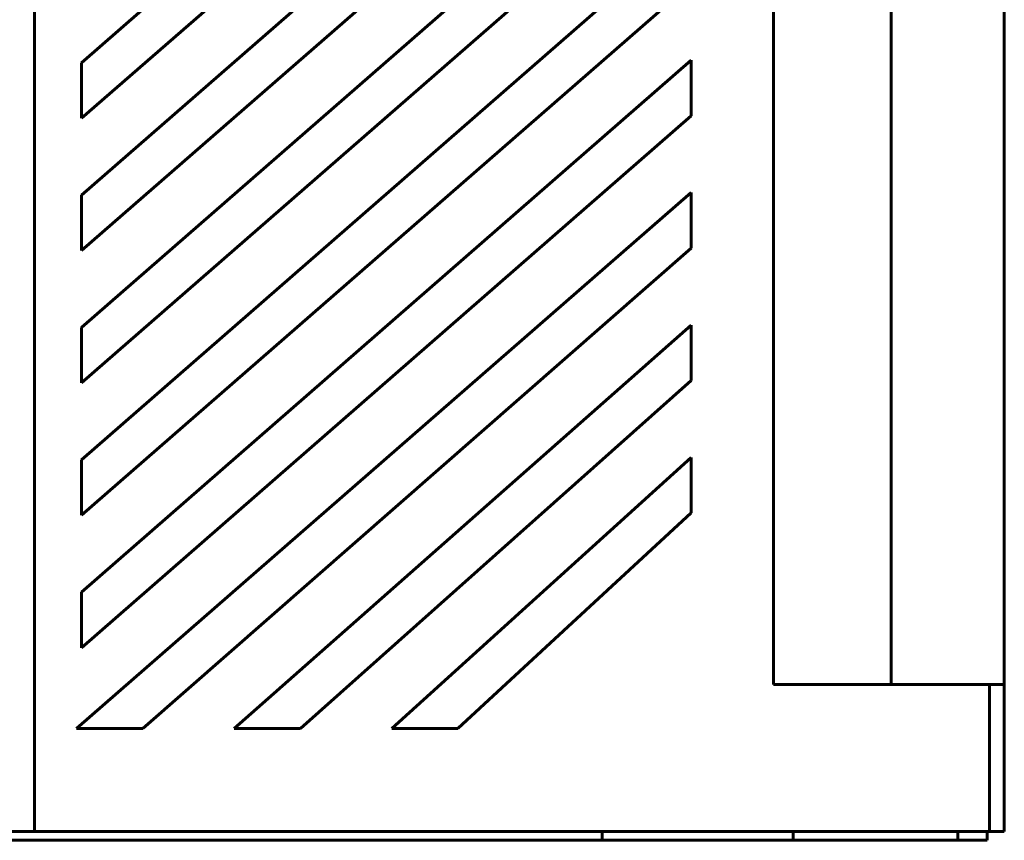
# Model space of a CAD drawing. Header units: millimetres. Extents: x 0 to 420, y 0 to 297.
# Tile 39 of 66: x 137 to 170, y 180 to 207. Entities that reach past the tile are written whole.
import ezdxf

# ---------------------------------------------------------------- set-up
doc = ezdxf.new("R2010")
doc.units = ezdxf.units.MM
doc.linetypes.add('K5LT_BASIC', pattern=[0])
doc.layers.add('Системный слой', color=7, linetype='Continuous')

msp = doc.modelspace()

# ---------------------------------------------------------------- linework, layer by layer
at = {"layer": 'Системный слой', "linetype": 'K5LT_BASIC', "lineweight": 60}
for p, q in [((137.395, 179.804), (137.395, 239.804)), ((162.545, 184.804), (162.545, 239.804)), ((166.545, 184.804), (166.545, 239.804)), ((170.395, 184.804), (170.395, 239.804)), ((159.745, 224.026), (138.995, 205.943)), ((138.995, 204.054), (159.745, 222.137)), ((159.745, 219.526), (138.995, 201.443)), ((138.995, 199.554), (159.745, 217.637)), ((159.745, 215.026), (138.995, 196.943)), ((138.995, 195.054), (159.745, 213.137)), ((159.745, 210.526), (138.995, 192.443)), ((138.995, 190.554), (159.745, 208.637)), ((159.745, 206.026), (138.995, 187.943)), ((159.745, 204.137), (159.745, 206.026)), ((138.995, 205.943), (138.995, 204.054)), ((138.995, 186.054), (159.745, 204.137)), ((159.745, 201.526), (138.83, 183.305)), ((138.995, 201.443), (138.995, 199.554)), ((159.745, 199.637), (159.745, 201.526)), ((141.081, 183.305), (159.745, 199.637)), ((159.745, 197.026), (144.193, 183.305)), ((159.745, 195.137), (159.745, 197.026)), ((138.995, 196.943), (138.995, 195.054)), ((138.995, 195.054), (138.995, 195.054)), ((146.444, 183.305), (159.745, 195.137)), ((138.995, 192.443), (138.995, 190.554)), ((159.745, 192.526), (149.556, 183.305)), ((159.745, 190.637), (159.745, 192.526)), ((151.807, 183.305), (159.745, 190.637)), ((138.995, 187.943), (138.995, 186.054)), ((162.545, 184.804), (169.895, 184.804)), ((169.895, 184.804), (169.895, 179.804)), ((169.895, 184.804), (170.395, 184.804)), ((170.395, 179.804), (170.395, 184.804)), ((138.83, 183.305), (141.081, 183.305)), ((144.193, 183.305), (146.444, 183.305)), ((149.556, 183.305), (151.807, 183.305)), ((137.395, 179.804), (136.395, 179.804)), ((169.895, 179.804), (137.395, 179.804)), ((156.711, 179.804), (156.711, 179.504)), ((163.211, 179.504), (163.211, 179.804)), ((168.811, 179.804), (168.811, 179.504)), ((169.811, 179.504), (169.811, 179.804)), ((169.895, 179.804), (170.395, 179.804)), ((156.711, 179.504), (125.911, 179.504)), ((163.211, 179.504), (156.711, 179.504)), ((168.811, 179.504), (163.211, 179.504)), ((168.811, 179.504), (169.811, 179.504))]:
    msp.add_line(p, q, dxfattribs=at)

doc.saveas('drawing.dxf')
